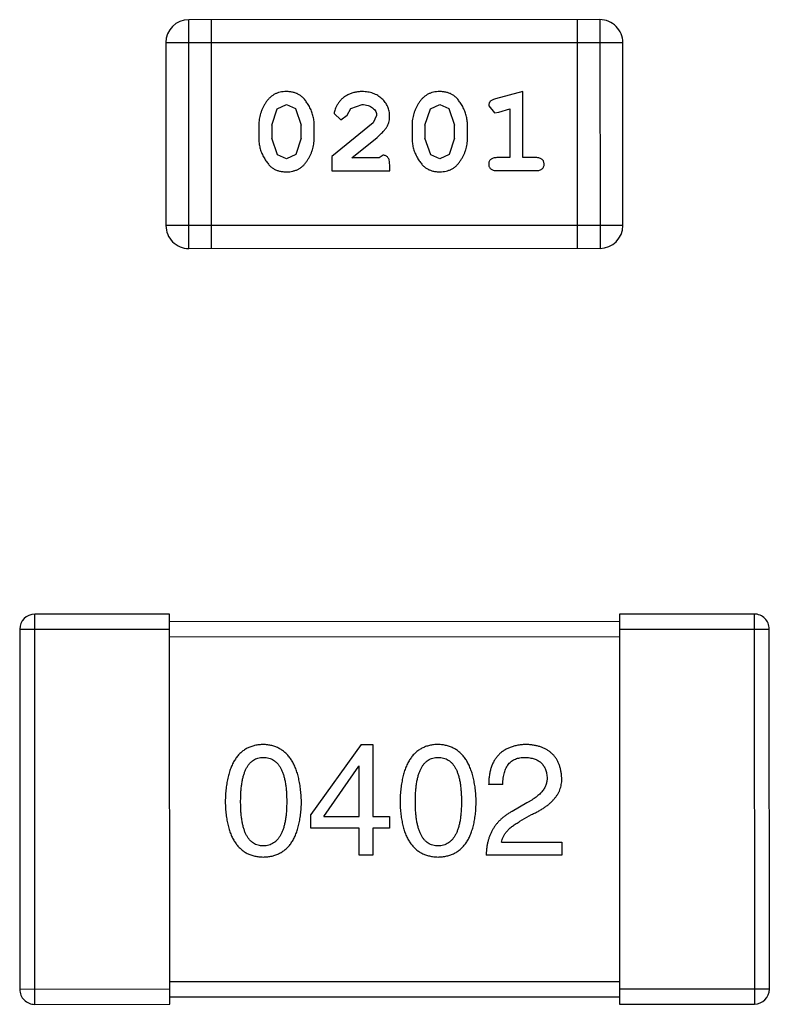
# Model space of a CAD drawing. Header units: inches. Extents: x -29 to 164, y -51 to 83.
# Tile 21 of 164: x 28.77 to 29.77, y 14.75 to 16.06. Entities that reach past the tile are written whole.
import ezdxf

# ---------------------------------------------------------------- set-up
doc = ezdxf.new("R2010")
doc.units = ezdxf.units.IN
doc.header["$LTSCALE"] = 1.21
doc.header["$MEASUREMENT"] = 0
doc.layers.get('0').update_dxf_attribs({"linetype": 'CONTINUOUS'})

msp = doc.modelspace()

# ---------------------------------------------------------------- linework, layer by layer
at = {"color": 7, "linetype": 'Continuous'}
for p, q in [((29.5487, 16.0639), (29.0001, 16.0637)), ((29.0002, 15.7589), (29.0001, 16.0637)), ((29.0306, 15.759), (29.0306, 16.0638)), ((29.5183, 16.0639), (29.5183, 15.7591)), ((29.5487, 16.0639), (29.5488, 15.7591)), ((28.9696, 16.0333), (29.5792, 16.0334)), ((28.9696, 16.0333), (28.9697, 15.7894)), ((29.5793, 15.7895), (29.5792, 16.0334)), ((29.4459, 15.9681), (29.4093, 15.9582)), ((29.4459, 15.88), (29.4459, 15.9681)), ((29.1181, 15.9449), (29.1304, 15.9507)), ((29.1304, 15.9507), (29.1426, 15.9454)), ((29.2165, 15.9453), (29.2313, 15.9507)), ((29.3226, 15.9449), (29.335, 15.9507)), ((29.335, 15.9507), (29.3471, 15.9455)), ((29.4003, 15.949), (29.4082, 15.9397)), ((29.1108, 15.9231), (29.1181, 15.9449)), ((29.1426, 15.9454), (29.1502, 15.9231)), ((29.1942, 15.9387), (29.203, 15.9303)), ((29.203, 15.9303), (29.2115, 15.9368)), ((29.2115, 15.9368), (29.2165, 15.9453)), ((29.2508, 15.9362), (29.2461, 15.9265)), ((29.3153, 15.9232), (29.3226, 15.9449)), ((29.3471, 15.9455), (29.3547, 15.9232)), ((29.4082, 15.9397), (29.4136, 15.9408)), ((29.4136, 15.9408), (29.4286, 15.9449)), ((29.4286, 15.9449), (29.4286, 15.88)), ((29.0935, 15.9234), (29.0935, 15.9056)), ((29.1108, 15.9231), (29.1108, 15.9059)), ((29.1502, 15.9059), (29.1502, 15.9231)), ((29.1675, 15.9057), (29.1675, 15.9234)), ((29.2461, 15.9265), (29.1911, 15.8815)), ((29.298, 15.9234), (29.298, 15.9057)), ((29.3153, 15.9232), (29.3153, 15.906)), ((29.3547, 15.906), (29.3547, 15.9232)), ((29.372, 15.9057), (29.372, 15.9234)), ((29.1185, 15.8836), (29.1108, 15.9059)), ((29.1502, 15.9059), (29.1429, 15.8841)), ((29.2178, 15.8799), (29.2514, 15.907)), ((29.323, 15.8837), (29.3153, 15.906)), ((29.3547, 15.906), (29.3474, 15.8842)), ((29.1306, 15.8783), (29.1185, 15.8836)), ((29.1429, 15.8841), (29.1306, 15.8783)), ((29.1911, 15.8815), (29.1911, 15.8626)), ((29.2595, 15.8831), (29.254, 15.8799)), ((29.3351, 15.8784), (29.323, 15.8837)), ((29.3474, 15.8842), (29.3351, 15.8784)), ((29.254, 15.8799), (29.2178, 15.8799)), ((29.2682, 15.8626), (29.2682, 15.8705)), ((29.4286, 15.88), (29.4113, 15.88)), ((29.4632, 15.88), (29.4459, 15.88)), ((29.1911, 15.8626), (29.2682, 15.8626)), ((29.4113, 15.8627), (29.4632, 15.8627)), ((29.5793, 15.7895), (28.9697, 15.7894)), ((29.0002, 15.7589), (29.5488, 15.7591)), ((28.9746, 15.2714), (28.7946, 15.2713)), ((28.7947, 14.7513), (28.7946, 15.2713)), ((28.9747, 14.7514), (28.9746, 15.2714)), ((29.7546, 15.2716), (29.5746, 15.2715)), ((29.5746, 15.2715), (29.5747, 14.7515)), ((29.7546, 15.2716), (29.7547, 14.7516)), ((29.5746, 15.2615), (28.9746, 15.2614)), ((29.5746, 15.2515), (29.7746, 15.2516)), ((29.7747, 14.7716), (29.7746, 15.2516)), ((28.7746, 15.2513), (28.9746, 15.2514)), ((28.7746, 15.2513), (28.7747, 14.7713)), ((28.9746, 15.2414), (29.5746, 15.2415)), ((29.2302, 15.0977), (29.163, 15.0043)), ((29.2302, 15.0977), (29.2457, 15.0977)), ((29.2457, 15.0977), (29.2458, 15.0018)), ((29.1802, 15.0018), (29.2269, 15.069)), ((29.2277, 15.069), (29.2269, 15.069)), ((29.2277, 15.0018), (29.2277, 15.069)), ((29.4191, 15.0445), (29.4002, 15.0445)), ((29.451, 15.0199), (29.4314, 15.0084)), ((29.163, 14.9862), (29.163, 15.0043)), ((29.442, 14.9953), (29.4576, 15.0043)), ((29.1802, 15.0018), (29.2277, 15.0018)), ((29.2458, 15.0018), (29.2679, 15.0018)), ((29.2679, 15.0018), (29.2679, 14.9862)), ((29.2277, 14.9862), (29.163, 14.9862)), ((29.2277, 14.9502), (29.2277, 14.9862)), ((29.2458, 14.9862), (29.2458, 14.9502)), ((29.2679, 14.9862), (29.2458, 14.9862)), ((29.4174, 14.9674), (29.4978, 14.9674)), ((29.4978, 14.9674), (29.4978, 14.9502)), ((29.2458, 14.9502), (29.2277, 14.9502)), ((29.4978, 14.9502), (29.3969, 14.9502)), ((29.5747, 14.7815), (28.9747, 14.7814)), ((28.9747, 14.7714), (28.7747, 14.7713)), ((29.7747, 14.7716), (29.5747, 14.7715)), ((28.9747, 14.7614), (29.5747, 14.7615)), ((28.7947, 14.7513), (28.9747, 14.7514)), ((29.5747, 14.7515), (29.7547, 14.7516))]:
    msp.add_line(p, q, dxfattribs=at)
for centre, radius, start, end in [((29.0001, 16.0333), 0.0305, 90.012, 180.012), ((29.5487, 16.0334), 0.0305, 0.012, 90.012), ((29.5488, 15.7895), 0.0305, 270.012, 0.012), ((29.0002, 15.7894), 0.0305, 180.012, 270.012), ((28.7946, 15.2513), 0.02, 90.012, 180.012), ((29.7546, 15.2516), 0.02, 0.012, 90.012), ((28.7947, 14.7713), 0.02, 180.012, 270.012), ((29.7547, 14.7716), 0.02, 270.012, 0.012)]:
    msp.add_arc(centre, radius, start, end, dxfattribs=at)
for points, knots in [([(29.1303, 15.968), (29.1289, 15.968), (29.1261, 15.9679), (29.122, 15.9672), (29.1182, 15.9661), (29.1146, 15.9645), (29.1113, 15.9624), (29.1082, 15.9599), (29.1054, 15.9569), (29.103, 15.9535), (29.1008, 15.9499), (29.0989, 15.9463), (29.0972, 15.9426), (29.0959, 15.9388), (29.0948, 15.935), (29.0941, 15.9312), (29.0936, 15.9273), (29.0936, 15.9247), (29.0935, 15.9234)], [0, 0, 0, 0, 0.06692, 0.130834, 0.19258, 0.252759, 0.312631, 0.373411, 0.436359, 0.501894, 0.568244, 0.632472, 0.69556, 0.757163, 0.818592, 0.878885, 0.939235, 1, 1, 1, 1]), ([(29.1675, 15.9234), (29.1674, 15.9245), (29.1674, 15.9266), (29.1671, 15.9298), (29.1666, 15.9329), (29.1659, 15.936), (29.165, 15.9391), (29.1639, 15.9421), (29.1626, 15.9451), (29.1611, 15.948), (29.1595, 15.9507), (29.1578, 15.9532), (29.1562, 15.9556), (29.1545, 15.9577), (29.1528, 15.9595), (29.1511, 15.9612), (29.1494, 15.9626), (29.147, 15.9642), (29.1438, 15.9658), (29.1397, 15.9671), (29.1351, 15.9679), (29.132, 15.968), (29.1303, 15.968)], [0, 0, 0, 0, 0.049855, 0.099516, 0.148482, 0.19758, 0.246804, 0.296268, 0.346517, 0.397047, 0.446826, 0.49336, 0.537801, 0.579207, 0.617974, 0.654833, 0.689171, 0.722088, 0.786392, 0.853518, 0.924186, 1, 1, 1, 1]), ([(29.2315, 15.968), (29.2298, 15.968), (29.2264, 15.9679), (29.2215, 15.967), (29.2167, 15.9656), (29.2122, 15.9636), (29.2081, 15.9612), (29.2044, 15.9583), (29.2013, 15.955), (29.1988, 15.9515), (29.1968, 15.9479), (29.1954, 15.9446), (29.1944, 15.9415), (29.1943, 15.9396), (29.1942, 15.9387)], [0, 0, 0, 0, 0.098286, 0.193983, 0.289056, 0.384352, 0.477435, 0.566197, 0.652355, 0.737986, 0.818188, 0.887401, 0.94802, 1, 1, 1, 1]), ([(29.2681, 15.9353), (29.2681, 15.9364), (29.268, 15.9386), (29.2676, 15.9418), (29.2667, 15.9449), (29.2656, 15.9479), (29.2642, 15.9508), (29.2624, 15.9535), (29.2603, 15.9561), (29.2579, 15.9585), (29.2552, 15.9607), (29.2524, 15.9627), (29.2493, 15.9643), (29.2461, 15.9657), (29.2427, 15.9667), (29.2391, 15.9675), (29.2354, 15.9679), (29.2328, 15.968), (29.2315, 15.968)], [0, 0, 0, 0, 0.060981, 0.120256, 0.178148, 0.236115, 0.293993, 0.352864, 0.413358, 0.476056, 0.539296, 0.602396, 0.665116, 0.728325, 0.792919, 0.859317, 0.928302, 1, 1, 1, 1]), ([(29.3348, 15.9681), (29.3334, 15.968), (29.3306, 15.9679), (29.3265, 15.9672), (29.3227, 15.9661), (29.3191, 15.9645), (29.3158, 15.9624), (29.3127, 15.9599), (29.31, 15.957), (29.3075, 15.9536), (29.3053, 15.95), (29.3034, 15.9463), (29.3017, 15.9426), (29.3004, 15.9388), (29.2993, 15.935), (29.2986, 15.9312), (29.2981, 15.9273), (29.2981, 15.9247), (29.298, 15.9234)], [0, 0, 0, 0, 0.06692, 0.130834, 0.19258, 0.252759, 0.312631, 0.373411, 0.436359, 0.501894, 0.568244, 0.632472, 0.69556, 0.757163, 0.818592, 0.878885, 0.939235, 1, 1, 1, 1]), ([(29.372, 15.9234), (29.372, 15.9245), (29.3719, 15.9267), (29.3716, 15.9299), (29.3711, 15.933), (29.3704, 15.9361), (29.3695, 15.9391), (29.3684, 15.9422), (29.3671, 15.9451), (29.3656, 15.948), (29.364, 15.9507), (29.3624, 15.9533), (29.3607, 15.9556), (29.359, 15.9577), (29.3573, 15.9596), (29.3556, 15.9612), (29.3539, 15.9626), (29.3515, 15.9642), (29.3483, 15.9658), (29.3442, 15.9671), (29.3396, 15.9679), (29.3365, 15.968), (29.3348, 15.9681)], [0, 0, 0, 0, 0.049855, 0.099516, 0.148482, 0.19758, 0.246804, 0.296268, 0.346517, 0.397047, 0.446826, 0.49336, 0.537801, 0.579207, 0.617974, 0.654833, 0.689171, 0.722088, 0.786392, 0.853518, 0.924186, 1, 1, 1, 1]), ([(29.2313, 15.9507), (29.2328, 15.9507), (29.2354, 15.9506), (29.2393, 15.9497), (29.2426, 15.9484), (29.2455, 15.9464), (29.2478, 15.9442), (29.2496, 15.9417), (29.2506, 15.939), (29.2508, 15.9371), (29.2508, 15.9362)], [0, 0, 0, 0, 0.156344, 0.299348, 0.4327, 0.561, 0.682299, 0.791883, 0.89611, 1, 1, 1, 1]), ([(29.4093, 15.9582), (29.4085, 15.9579), (29.4069, 15.9575), (29.4048, 15.9566), (29.4032, 15.9557), (29.402, 15.9547), (29.4012, 15.9535), (29.4007, 15.9522), (29.4003, 15.9506), (29.4003, 15.9496), (29.4003, 15.949)], [0, 0, 0, 0, 0.187321, 0.344927, 0.475328, 0.579604, 0.674244, 0.773631, 0.882025, 1, 1, 1, 1]), ([(29.2514, 15.907), (29.2523, 15.9077), (29.254, 15.9092), (29.2563, 15.9115), (29.2584, 15.9136), (29.2603, 15.9155), (29.2619, 15.9174), (29.2633, 15.9192), (29.2644, 15.9208), (29.2655, 15.9229), (29.2666, 15.9254), (29.2675, 15.9286), (29.2681, 15.9319), (29.2681, 15.9341), (29.2681, 15.9353)], [0, 0, 0, 0, 0.103002, 0.197728, 0.285279, 0.365235, 0.437224, 0.502446, 0.560545, 0.611446, 0.707576, 0.80349, 0.900532, 1, 1, 1, 1]), ([(29.0935, 15.9056), (29.0936, 15.9046), (29.0936, 15.9024), (29.0939, 15.8993), (29.0944, 15.8961), (29.0951, 15.893), (29.0959, 15.89), (29.0971, 15.887), (29.0983, 15.884), (29.0998, 15.8812), (29.1014, 15.8784), (29.103, 15.8759), (29.1047, 15.8736), (29.1063, 15.8715), (29.108, 15.8696), (29.1097, 15.8679), (29.1115, 15.8665), (29.1138, 15.8649), (29.117, 15.8633), (29.1212, 15.862), (29.1258, 15.8612), (29.1289, 15.8611), (29.1306, 15.861)], [0, 0, 0, 0, 0.049886, 0.09882, 0.148132, 0.19689, 0.246038, 0.295176, 0.345305, 0.395692, 0.445312, 0.491875, 0.535813, 0.577009, 0.616081, 0.652689, 0.687585, 0.720206, 0.785062, 0.85223, 0.923759, 1, 1, 1, 1]), ([(29.1306, 15.861), (29.132, 15.8611), (29.1348, 15.8611), (29.1389, 15.8619), (29.1428, 15.863), (29.1464, 15.8646), (29.1497, 15.8666), (29.1527, 15.8691), (29.1555, 15.8721), (29.158, 15.8755), (29.1602, 15.8791), (29.1621, 15.8827), (29.1638, 15.8864), (29.1651, 15.8902), (29.1662, 15.894), (29.1669, 15.8979), (29.1674, 15.9017), (29.1674, 15.9044), (29.1675, 15.9057)], [0, 0, 0, 0, 0.067217, 0.131051, 0.19272, 0.252824, 0.312745, 0.373449, 0.436041, 0.501494, 0.567761, 0.632087, 0.695096, 0.757109, 0.817993, 0.878657, 0.939311, 1, 1, 1, 1]), ([(29.298, 15.9057), (29.2981, 15.9046), (29.2981, 15.9025), (29.2984, 15.8993), (29.2989, 15.8962), (29.2996, 15.8931), (29.3005, 15.89), (29.3016, 15.887), (29.3029, 15.8841), (29.3043, 15.8812), (29.3059, 15.8785), (29.3075, 15.8759), (29.3092, 15.8736), (29.3108, 15.8715), (29.3125, 15.8696), (29.3142, 15.868), (29.316, 15.8666), (29.3183, 15.865), (29.3215, 15.8634), (29.3257, 15.862), (29.3303, 15.8612), (29.3335, 15.8611), (29.3351, 15.8611)], [0, 0, 0, 0, 0.049886, 0.09882, 0.148132, 0.19689, 0.246038, 0.295176, 0.345305, 0.395692, 0.445312, 0.491875, 0.535813, 0.577009, 0.616081, 0.652689, 0.687585, 0.720206, 0.785062, 0.85223, 0.923759, 1, 1, 1, 1]), ([(29.3351, 15.8611), (29.3365, 15.8611), (29.3394, 15.8612), (29.3435, 15.8619), (29.3473, 15.863), (29.3509, 15.8646), (29.3542, 15.8666), (29.3572, 15.8692), (29.36, 15.8721), (29.3625, 15.8755), (29.3647, 15.8791), (29.3666, 15.8828), (29.3683, 15.8865), (29.3696, 15.8902), (29.3707, 15.8941), (29.3714, 15.8979), (29.3719, 15.9018), (29.372, 15.9044), (29.372, 15.9057)], [0, 0, 0, 0, 0.067217, 0.131051, 0.19272, 0.252824, 0.312745, 0.373449, 0.436041, 0.501494, 0.567761, 0.632087, 0.695096, 0.757109, 0.817993, 0.878657, 0.939311, 1, 1, 1, 1]), ([(29.2682, 15.8705), (29.2681, 15.8716), (29.2681, 15.8735), (29.2677, 15.8763), (29.267, 15.8785), (29.2659, 15.8802), (29.2646, 15.8815), (29.2631, 15.8824), (29.2614, 15.883), (29.2601, 15.8831), (29.2595, 15.8831)], [0, 0, 0, 0, 0.1844, 0.34094, 0.473574, 0.586824, 0.690029, 0.789175, 0.890445, 1, 1, 1, 1]), ([(29.4113, 15.88), (29.4104, 15.8799), (29.4087, 15.8799), (29.4064, 15.8794), (29.4045, 15.8787), (29.4029, 15.8776), (29.4017, 15.8763), (29.4009, 15.8748), (29.4004, 15.8731), (29.4003, 15.8719), (29.4003, 15.8713)], [0, 0, 0, 0, 0.169102, 0.317658, 0.446239, 0.563118, 0.671828, 0.776546, 0.884858, 1, 1, 1, 1]), ([(29.4003, 15.8713), (29.4003, 15.8707), (29.4004, 15.8695), (29.4009, 15.8678), (29.4017, 15.8663), (29.4029, 15.865), (29.4045, 15.8639), (29.4064, 15.8632), (29.4087, 15.8627), (29.4104, 15.8627), (29.4113, 15.8627)], [0, 0, 0, 0, 0.115051, 0.223278, 0.329269, 0.437893, 0.554681, 0.682591, 0.83103, 1, 1, 1, 1]), ([(29.4742, 15.8713), (29.4742, 15.8719), (29.4741, 15.8731), (29.4736, 15.8748), (29.4728, 15.8763), (29.4716, 15.8776), (29.4701, 15.8787), (29.4681, 15.8795), (29.4658, 15.8799), (29.4641, 15.88), (29.4632, 15.88)], [0, 0, 0, 0, 0.11517, 0.223509, 0.328254, 0.438012, 0.553651, 0.682263, 0.830856, 1, 1, 1, 1]), ([(29.4632, 15.8627), (29.4641, 15.8627), (29.4658, 15.8627), (29.4681, 15.8632), (29.4701, 15.8639), (29.4716, 15.865), (29.4728, 15.8663), (29.4736, 15.8679), (29.4742, 15.8695), (29.4742, 15.8707), (29.4742, 15.8713)], [0, 0, 0, 0, 0.169012, 0.317488, 0.445429, 0.560977, 0.67065, 0.776666, 0.88492, 1, 1, 1, 1]), ([(29.0996, 15.0977), (29.0977, 15.0976), (29.0938, 15.0974), (29.0881, 15.0965), (29.0829, 15.0948), (29.078, 15.0927), (29.0735, 15.09), (29.0693, 15.0866), (29.0656, 15.0827), (29.0622, 15.0782), (29.0592, 15.0731), (29.0566, 15.0674), (29.0544, 15.0612), (29.0525, 15.0543), (29.051, 15.0469), (29.0499, 15.039), (29.0491, 15.0304), (29.0489, 15.0245), (29.0488, 15.0214)], [0, 0, 0, 0, 0.057911, 0.113262, 0.165956, 0.217443, 0.268511, 0.319665, 0.372, 0.426129, 0.483365, 0.543779, 0.607756, 0.676562, 0.749704, 0.827713, 0.911177, 1, 1, 1, 1]), ([(29.1505, 15.0215), (29.1503, 15.0245), (29.1501, 15.0303), (29.1492, 15.0388), (29.148, 15.0467), (29.1465, 15.0541), (29.1446, 15.0609), (29.1423, 15.0671), (29.1397, 15.0727), (29.1367, 15.0778), (29.1333, 15.0823), (29.1296, 15.0863), (29.1255, 15.0896), (29.121, 15.0924), (29.1162, 15.0946), (29.111, 15.0963), (29.1054, 15.0973), (29.1016, 15.0976), (29.0996, 15.0977)], [0, 0, 0, 0, 0.088475, 0.171606, 0.249595, 0.322626, 0.391327, 0.455765, 0.516374, 0.573675, 0.628522, 0.681161, 0.732559, 0.783563, 0.83504, 0.887639, 0.942585, 1, 1, 1, 1]), ([(29.3328, 15.0977), (29.3308, 15.0976), (29.3269, 15.0975), (29.3213, 15.0965), (29.316, 15.0949), (29.3111, 15.0928), (29.3066, 15.09), (29.3025, 15.0867), (29.2987, 15.0828), (29.2954, 15.0782), (29.2924, 15.0732), (29.2898, 15.0675), (29.2875, 15.0612), (29.2857, 15.0544), (29.2842, 15.047), (29.2831, 15.039), (29.2823, 15.0305), (29.2821, 15.0245), (29.282, 15.0215)], [0, 0, 0, 0, 0.057911, 0.113262, 0.165956, 0.217443, 0.268511, 0.319665, 0.372, 0.426129, 0.483365, 0.543779, 0.607756, 0.676562, 0.749704, 0.827713, 0.911177, 1, 1, 1, 1]), ([(29.3836, 15.0215), (29.3835, 15.0245), (29.3832, 15.0304), (29.3824, 15.0389), (29.3812, 15.0468), (29.3796, 15.0541), (29.3777, 15.0609), (29.3755, 15.0671), (29.3728, 15.0728), (29.3698, 15.0778), (29.3664, 15.0824), (29.3627, 15.0863), (29.3586, 15.0897), (29.3542, 15.0925), (29.3493, 15.0947), (29.3441, 15.0963), (29.3386, 15.0974), (29.3348, 15.0976), (29.3328, 15.0977)], [0, 0, 0, 0, 0.088475, 0.171606, 0.249595, 0.322626, 0.391327, 0.455765, 0.516374, 0.573675, 0.628522, 0.681161, 0.732559, 0.783563, 0.83504, 0.887639, 0.942585, 1, 1, 1, 1]), ([(29.451, 15.0978), (29.449, 15.0977), (29.4451, 15.0975), (29.4394, 15.0967), (29.4341, 15.0955), (29.4291, 15.0939), (29.4246, 15.0919), (29.4204, 15.0896), (29.4166, 15.0868), (29.4132, 15.0837), (29.4102, 15.0801), (29.4076, 15.0762), (29.4054, 15.0718), (29.4036, 15.0671), (29.4021, 15.062), (29.4011, 15.0565), (29.4004, 15.0506), (29.4003, 15.0466), (29.4002, 15.0445)], [0, 0, 0, 0, 0.07282, 0.141057, 0.2062, 0.267672, 0.326735, 0.383519, 0.439188, 0.494454, 0.549628, 0.605958, 0.66397, 0.72402, 0.787502, 0.854127, 0.925065, 1, 1, 1, 1]), ([(29.4977, 15.0535), (29.4976, 15.0552), (29.4973, 15.0585), (29.4965, 15.0633), (29.4954, 15.0678), (29.494, 15.0719), (29.4922, 15.0758), (29.4901, 15.0794), (29.4877, 15.0826), (29.4849, 15.0855), (29.4818, 15.0881), (29.4783, 15.0905), (29.4746, 15.0925), (29.4705, 15.0942), (29.4661, 15.0955), (29.4614, 15.0966), (29.4563, 15.0974), (29.4528, 15.0976), (29.451, 15.0978)], [0, 0, 0, 0, 0.070688, 0.137741, 0.201612, 0.262778, 0.321223, 0.378455, 0.434411, 0.490146, 0.546362, 0.603392, 0.662208, 0.723401, 0.787372, 0.85442, 0.925153, 1, 1, 1, 1]), ([(29.0693, 15.0215), (29.0694, 15.0238), (29.0694, 15.0284), (29.0698, 15.0351), (29.0703, 15.0414), (29.0711, 15.0472), (29.0722, 15.0525), (29.0735, 15.0573), (29.075, 15.0617), (29.0768, 15.0657), (29.0788, 15.0691), (29.0811, 15.0722), (29.0836, 15.0747), (29.0863, 15.0769), (29.0893, 15.0785), (29.0925, 15.0797), (29.096, 15.0803), (29.0984, 15.0804), (29.0997, 15.0805)], [0, 0, 0, 0, 0.096452, 0.187278, 0.271765, 0.350519, 0.423437, 0.491321, 0.554011, 0.612224, 0.666281, 0.717003, 0.764884, 0.811423, 0.856783, 0.902993, 0.950236, 1, 1, 1, 1]), ([(29.0997, 15.0805), (29.1009, 15.0804), (29.1034, 15.0803), (29.1069, 15.0797), (29.1103, 15.0785), (29.1133, 15.0769), (29.1161, 15.0747), (29.1187, 15.0722), (29.121, 15.0691), (29.1231, 15.0657), (29.125, 15.0617), (29.1265, 15.0573), (29.1278, 15.0525), (29.1289, 15.0472), (29.1298, 15.0414), (29.1304, 15.0352), (29.1307, 15.0285), (29.1308, 15.0238), (29.1308, 15.0215)], [0, 0, 0, 0, 0.050604, 0.098688, 0.145699, 0.191791, 0.238625, 0.286717, 0.337546, 0.391814, 0.449755, 0.512106, 0.579685, 0.652048, 0.730262, 0.814146, 0.904281, 1, 1, 1, 1]), ([(29.3025, 15.0215), (29.3025, 15.0239), (29.3025, 15.0285), (29.3029, 15.0352), (29.3035, 15.0414), (29.3043, 15.0472), (29.3054, 15.0525), (29.3066, 15.0574), (29.3082, 15.0618), (29.31, 15.0657), (29.312, 15.0692), (29.3142, 15.0722), (29.3167, 15.0748), (29.3195, 15.0769), (29.3225, 15.0785), (29.3257, 15.0797), (29.3292, 15.0804), (29.3316, 15.0805), (29.3328, 15.0805)], [0, 0, 0, 0, 0.096452, 0.187278, 0.271765, 0.350519, 0.423437, 0.491321, 0.554011, 0.612224, 0.666281, 0.717003, 0.764884, 0.811423, 0.856783, 0.902993, 0.950236, 1, 1, 1, 1]), ([(29.3328, 15.0805), (29.3341, 15.0805), (29.3365, 15.0804), (29.3401, 15.0797), (29.3434, 15.0785), (29.3465, 15.0769), (29.3493, 15.0748), (29.3519, 15.0722), (29.3542, 15.0692), (29.3563, 15.0657), (29.3581, 15.0618), (29.3597, 15.0574), (29.361, 15.0525), (29.3621, 15.0472), (29.3629, 15.0414), (29.3635, 15.0352), (29.3639, 15.0285), (29.3639, 15.0239), (29.364, 15.0215)], [0, 0, 0, 0, 0.050604, 0.098688, 0.145699, 0.191791, 0.238625, 0.286717, 0.337546, 0.391814, 0.449755, 0.512106, 0.579685, 0.652048, 0.730262, 0.814146, 0.904281, 1, 1, 1, 1]), ([(29.4191, 15.0445), (29.4191, 15.0459), (29.4192, 15.0488), (29.4196, 15.0528), (29.4203, 15.0567), (29.4211, 15.0602), (29.4222, 15.0634), (29.4235, 15.0664), (29.425, 15.0691), (29.4268, 15.0715), (29.4287, 15.0737), (29.4309, 15.0755), (29.4333, 15.0771), (29.436, 15.0784), (29.4388, 15.0793), (29.4419, 15.08), (29.4451, 15.0805), (29.4474, 15.0805), (29.4486, 15.0805)], [0, 0, 0, 0, 0.082594, 0.15978, 0.232961, 0.301462, 0.365595, 0.426678, 0.484662, 0.540809, 0.595146, 0.648401, 0.702272, 0.757102, 0.813447, 0.872233, 0.934055, 1, 1, 1, 1]), ([(29.4486, 15.0805), (29.4497, 15.0805), (29.4519, 15.0804), (29.4551, 15.08), (29.458, 15.0794), (29.4608, 15.0787), (29.4634, 15.0777), (29.4658, 15.0765), (29.4679, 15.0752), (29.4699, 15.0736), (29.4716, 15.0719), (29.4732, 15.0699), (29.4745, 15.0678), (29.4757, 15.0655), (29.4766, 15.063), (29.4773, 15.0603), (29.4778, 15.0574), (29.478, 15.0553), (29.4781, 15.0543)], [0, 0, 0, 0, 0.076112, 0.148436, 0.216883, 0.281466, 0.34298, 0.402356, 0.459881, 0.51546, 0.571111, 0.62658, 0.683162, 0.741007, 0.801404, 0.863825, 0.930544, 1, 1, 1, 1]), ([(29.4781, 15.0543), (29.4781, 15.0535), (29.4782, 15.0519), (29.4781, 15.0495), (29.4776, 15.0471), (29.4771, 15.0448), (29.4761, 15.0425), (29.4751, 15.0402), (29.4737, 15.038), (29.4721, 15.0358), (29.4703, 15.0337), (29.4683, 15.0316), (29.466, 15.0296), (29.4635, 15.0275), (29.4607, 15.0256), (29.4577, 15.0236), (29.4545, 15.0217), (29.4522, 15.0205), (29.451, 15.0199)], [0, 0, 0, 0, 0.052237, 0.103888, 0.155485, 0.207395, 0.259864, 0.31356, 0.369176, 0.4266, 0.486836, 0.550048, 0.61567, 0.685271, 0.75824, 0.834614, 0.915635, 1, 1, 1, 1]), ([(29.4576, 15.0043), (29.4593, 15.0051), (29.4626, 15.0066), (29.4673, 15.0091), (29.4717, 15.0117), (29.4757, 15.0144), (29.4794, 15.0171), (29.4828, 15.02), (29.4858, 15.023), (29.4885, 15.026), (29.4909, 15.0291), (29.4929, 15.0323), (29.4946, 15.0356), (29.4959, 15.039), (29.4969, 15.0425), (29.4975, 15.0461), (29.4978, 15.0498), (29.4978, 15.0523), (29.4977, 15.0535)], [0, 0, 0, 0, 0.082731, 0.161257, 0.236138, 0.307554, 0.375712, 0.440848, 0.502916, 0.562567, 0.619798, 0.675716, 0.73039, 0.78386, 0.837315, 0.890547, 0.944917, 1, 1, 1, 1]), ([(29.0488, 15.0214), (29.0489, 15.0185), (29.0491, 15.0128), (29.0499, 15.0045), (29.051, 14.9968), (29.0525, 14.9896), (29.0544, 14.983), (29.0566, 14.977), (29.0592, 14.9715), (29.0623, 14.9666), (29.0656, 14.9622), (29.0694, 14.9584), (29.0735, 14.9551), (29.078, 14.9525), (29.0829, 14.9504), (29.0882, 14.9489), (29.0938, 14.948), (29.0977, 14.9478), (29.0997, 14.9477)], [0, 0, 0, 0, 0.087693, 0.170223, 0.247496, 0.319826, 0.387768, 0.451403, 0.511459, 0.568358, 0.622671, 0.675251, 0.726739, 0.778422, 0.830759, 0.884394, 0.940865, 1, 1, 1, 1]), ([(29.0997, 14.9624), (29.0984, 14.9625), (29.0961, 14.9626), (29.0926, 14.9633), (29.0893, 14.9644), (29.0864, 14.9661), (29.0836, 14.9682), (29.0811, 14.9707), (29.0788, 14.9738), (29.0768, 14.9773), (29.075, 14.9812), (29.0735, 14.9856), (29.0723, 14.9905), (29.0711, 14.9958), (29.0703, 15.0015), (29.0698, 15.0078), (29.0694, 15.0145), (29.0694, 15.0191), (29.0693, 15.0215)], [0, 0, 0, 0, 0.049766, 0.097012, 0.143225, 0.188786, 0.235079, 0.282962, 0.333687, 0.387747, 0.445963, 0.508657, 0.576545, 0.649868, 0.72822, 0.812712, 0.903543, 1, 1, 1, 1]), ([(29.0997, 14.9477), (29.1017, 14.9478), (29.1055, 14.948), (29.1112, 14.9489), (29.1164, 14.9504), (29.1213, 14.9525), (29.1258, 14.9552), (29.13, 14.9584), (29.1337, 14.9622), (29.1371, 14.9665), (29.1401, 14.9715), (29.1427, 14.977), (29.1449, 14.983), (29.1468, 14.9896), (29.1483, 14.9968), (29.1494, 15.0045), (29.1502, 15.0128), (29.1504, 15.0185), (29.1505, 15.0215)], [0, 0, 0, 0, 0.059134, 0.115603, 0.169236, 0.221572, 0.273254, 0.32474, 0.377319, 0.431815, 0.488555, 0.548609, 0.612242, 0.680182, 0.75251, 0.829782, 0.91231, 1, 1, 1, 1]), ([(29.1308, 15.0215), (29.1308, 15.0191), (29.1307, 15.0146), (29.1304, 15.008), (29.1298, 15.0018), (29.1289, 14.9961), (29.1279, 14.9908), (29.1265, 14.986), (29.125, 14.9816), (29.1231, 14.9777), (29.1211, 14.9742), (29.1187, 14.9711), (29.1162, 14.9685), (29.1134, 14.9664), (29.1103, 14.9647), (29.107, 14.9634), (29.1034, 14.9627), (29.1009, 14.9625), (29.0997, 14.9624)], [0, 0, 0, 0, 0.094834, 0.184067, 0.267029, 0.344713, 0.417334, 0.484367, 0.546941, 0.604717, 0.65953, 0.710539, 0.759381, 0.806382, 0.853027, 0.900623, 0.949121, 1, 1, 1, 1]), ([(29.282, 15.0215), (29.2821, 15.0185), (29.2823, 15.0128), (29.2831, 15.0045), (29.2842, 14.9968), (29.2857, 14.9897), (29.2875, 14.9831), (29.2898, 14.977), (29.2924, 14.9715), (29.2954, 14.9666), (29.2988, 14.9622), (29.3025, 14.9584), (29.3067, 14.9552), (29.3112, 14.9525), (29.3161, 14.9505), (29.3213, 14.9489), (29.327, 14.948), (29.3308, 14.9478), (29.3328, 14.9477)], [0, 0, 0, 0, 0.087693, 0.170223, 0.247496, 0.319826, 0.387768, 0.451403, 0.511459, 0.568358, 0.622671, 0.675251, 0.726739, 0.778422, 0.830759, 0.884394, 0.940865, 1, 1, 1, 1]), ([(29.3328, 14.9625), (29.3316, 14.9625), (29.3292, 14.9626), (29.3257, 14.9633), (29.3225, 14.9645), (29.3195, 14.9661), (29.3167, 14.9682), (29.3142, 14.9708), (29.312, 14.9738), (29.31, 14.9773), (29.3082, 14.9812), (29.3066, 14.9856), (29.3054, 14.9905), (29.3043, 14.9958), (29.3035, 15.0016), (29.3029, 15.0078), (29.3025, 15.0145), (29.3025, 15.0191), (29.3025, 15.0215)], [0, 0, 0, 0, 0.049766, 0.097012, 0.143225, 0.188786, 0.235079, 0.282962, 0.333687, 0.387747, 0.445963, 0.508657, 0.576545, 0.649868, 0.72822, 0.812712, 0.903543, 1, 1, 1, 1]), ([(29.364, 15.0215), (29.3639, 15.0192), (29.3639, 15.0146), (29.3635, 15.008), (29.3629, 15.0018), (29.3621, 14.9961), (29.361, 14.9908), (29.3597, 14.986), (29.3581, 14.9816), (29.3563, 14.9777), (29.3542, 14.9742), (29.3519, 14.9712), (29.3493, 14.9686), (29.3465, 14.9664), (29.3434, 14.9647), (29.3401, 14.9635), (29.3365, 14.9627), (29.3341, 14.9626), (29.3328, 14.9625)], [0, 0, 0, 0, 0.094834, 0.184067, 0.267029, 0.344713, 0.417334, 0.484367, 0.546941, 0.604717, 0.65953, 0.710539, 0.759381, 0.806382, 0.853027, 0.900623, 0.949121, 1, 1, 1, 1]), ([(29.3328, 14.9477), (29.3348, 14.9478), (29.3387, 14.948), (29.3443, 14.9489), (29.3496, 14.9505), (29.3545, 14.9525), (29.359, 14.9552), (29.3631, 14.9584), (29.3669, 14.9622), (29.3703, 14.9666), (29.3733, 14.9715), (29.3758, 14.977), (29.3781, 14.9831), (29.38, 14.9897), (29.3815, 14.9968), (29.3826, 15.0046), (29.3833, 15.0129), (29.3835, 15.0186), (29.3836, 15.0215)], [0, 0, 0, 0, 0.059134, 0.115603, 0.169236, 0.221572, 0.273254, 0.32474, 0.377319, 0.431815, 0.488555, 0.548609, 0.612242, 0.680182, 0.75251, 0.829782, 0.91231, 1, 1, 1, 1]), ([(29.4314, 15.0084), (29.43, 15.0077), (29.4273, 15.0061), (29.4235, 15.0036), (29.4199, 15.0009), (29.4166, 14.9981), (29.4135, 14.995), (29.4108, 14.9918), (29.4082, 14.9884), (29.4059, 14.9849), (29.4039, 14.9811), (29.4021, 14.9772), (29.4006, 14.9732), (29.3993, 14.9689), (29.3983, 14.9645), (29.3976, 14.9599), (29.3971, 14.9551), (29.397, 14.9519), (29.3969, 14.9502)], [0, 0, 0, 0, 0.065828, 0.130094, 0.192451, 0.254037, 0.313974, 0.373757, 0.433048, 0.492243, 0.551902, 0.611758, 0.672678, 0.734814, 0.798569, 0.863693, 0.930488, 1, 1, 1, 1]), ([(29.4174, 14.9674), (29.4177, 14.9687), (29.4182, 14.9713), (29.4198, 14.9751), (29.422, 14.9788), (29.4248, 14.9823), (29.4282, 14.9858), (29.4322, 14.9891), (29.4369, 14.9923), (29.4403, 14.9943), (29.442, 14.9953)], [0, 0, 0, 0, 0.103034, 0.208166, 0.318255, 0.434664, 0.559728, 0.695394, 0.841708, 1, 1, 1, 1])]:
    msp.add_open_spline(points, degree=3, knots=knots, dxfattribs=at)

doc.saveas('drawing.dxf')
